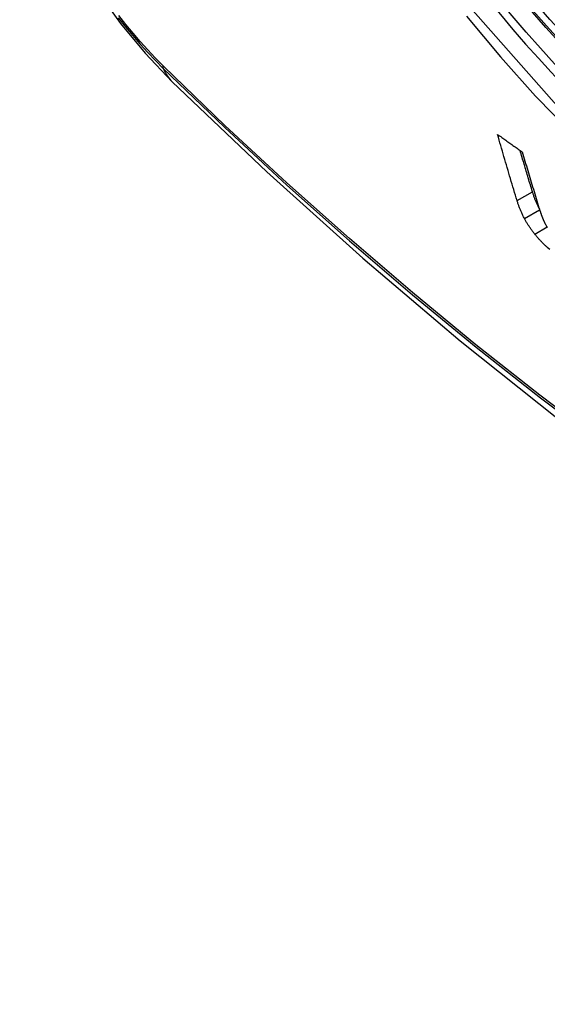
# Model space of a CAD drawing. Header units: inches. Extents: x 290.3 to 341.8, y 105.1 to 164.8.
# Tile 16 of 58: x 290.842 to 291.042, y 148.18 to 148.554. Entities that reach past the tile are written whole.
import ezdxf

# ---------------------------------------------------------------- set-up
doc = ezdxf.new("R2010")
doc.units = ezdxf.units.IN
doc.header["$MEASUREMENT"] = 0
doc.layers.add('Visible Edges(ANSI)', color=7, linetype='Continuous', lineweight=25)
doc.layers.add('Visible Tangent Edges(ANSI)', color=7, linetype='Continuous', lineweight=25)

msp = doc.modelspace()

# ---------------------------------------------------------------- linework, layer by layer
at = {"layer": 'Visible Edges(ANSI)', "flags": 128}
for points in [[(290.84192, 148.63028), (290.84615, 148.61598), (290.8513, 148.60225), (290.85728, 148.58904), (290.86409, 148.57631), (290.87171, 148.56405), (290.88016, 148.55225), (290.88949, 148.54093), (290.89976, 148.53011)], [(290.89976, 148.53011), (290.93557, 148.49598), (290.97195, 148.46325), (291.00884, 148.43197), (291.04619, 148.40219), (291.08396, 148.37397), (291.12211, 148.34735), (291.16057, 148.32239), (291.19932, 148.29914), (291.23831, 148.27764), (291.27748, 148.25794), (291.31681, 148.24009), (291.35624, 148.22414), (291.39573, 148.21014), (291.43524, 148.19814), (291.47471, 148.1882), (291.51411, 148.18037)], [(291.03042, 148.48509), (291.03011, 148.48613), (291.0298, 148.48716), (291.02949, 148.4882), (291.02917, 148.48924), (291.02886, 148.49028), (291.02855, 148.49132), (291.02824, 148.49236), (291.02793, 148.4934), (291.02762, 148.49444), (291.02731, 148.49548), (291.02701, 148.49653), (291.0267, 148.49757), (291.02639, 148.49862), (291.02609, 148.49966), (291.02578, 148.50071), (291.02547, 148.50176), (291.02517, 148.5028), (291.02487, 148.50385), (291.02456, 148.5049), (291.02426, 148.50595), (291.02396, 148.507), (291.02366, 148.50805), (291.02336, 148.5091), (291.02306, 148.51015)], [(291.02306, 148.51015), (291.02345, 148.50987), (291.02383, 148.5096), (291.02422, 148.50932), (291.02461, 148.50904), (291.025, 148.50877), (291.02538, 148.50849), (291.02577, 148.50822), (291.02616, 148.50794), (291.02655, 148.50767), (291.02694, 148.50739), (291.02733, 148.50712), (291.02771, 148.50684), (291.0281, 148.50657), (291.02849, 148.50629), (291.02888, 148.50602), (291.02927, 148.50574), (291.02966, 148.50547), (291.03005, 148.50519), (291.03044, 148.50491), (291.03083, 148.50464), (291.03122, 148.50436), (291.03161, 148.50409), (291.03199, 148.50381), (291.03238, 148.50354)], [(291.03625, 148.48845), (291.03606, 148.4891), (291.03586, 148.48975), (291.03566, 148.49039), (291.03547, 148.49104), (291.03527, 148.49169), (291.03508, 148.49234), (291.03488, 148.49299), (291.03469, 148.49365), (291.03449, 148.4943), (291.0343, 148.49495), (291.0341, 148.4956), (291.03391, 148.49625), (291.03371, 148.4969), (291.03352, 148.49756), (291.03333, 148.49821), (291.03313, 148.49886), (291.03294, 148.49952), (291.03275, 148.50017), (291.03255, 148.50083), (291.03236, 148.50148), (291.03217, 148.50213), (291.03197, 148.50279), (291.03178, 148.50344), (291.03159, 148.5041)], [(291.03238, 148.50354), (291.03264, 148.50265), (291.0329, 148.50177), (291.03317, 148.50089), (291.03343, 148.5), (291.03369, 148.49912), (291.03395, 148.49823), (291.03422, 148.49735), (291.03448, 148.49647), (291.03474, 148.49558), (291.03501, 148.4947), (291.03527, 148.49382), (291.03554, 148.49294), (291.0358, 148.49205), (291.03607, 148.49117), (291.03633, 148.49029), (291.0366, 148.48941), (291.03687, 148.48853), (291.03714, 148.48765), (291.0374, 148.48678), (291.03767, 148.4859), (291.03794, 148.48502), (291.03821, 148.48415), (291.03848, 148.48327), (291.03874, 148.48239)], [(291.03323, 148.47829), (291.03307, 148.47859), (291.03292, 148.47889), (291.03276, 148.47919), (291.03262, 148.47949), (291.03247, 148.47979), (291.03233, 148.48008), (291.0322, 148.48038), (291.03206, 148.48067), (291.03193, 148.48096), (291.03181, 148.48125), (291.03169, 148.48154), (291.03157, 148.48183), (291.03146, 148.48211), (291.03135, 148.48239), (291.03124, 148.48267), (291.03114, 148.48295), (291.03104, 148.48323), (291.03094, 148.4835), (291.03085, 148.48377), (291.03076, 148.48404), (291.03067, 148.48431), (291.03058, 148.48457), (291.0305, 148.48483), (291.03042, 148.48509)], [(291.03885, 148.48207), (291.0387, 148.48235), (291.03856, 148.48263), (291.03842, 148.48291), (291.03828, 148.48319), (291.03815, 148.48347), (291.03802, 148.48375), (291.0379, 148.48402), (291.03778, 148.4843), (291.03766, 148.48457), (291.03754, 148.48484), (291.03743, 148.48511), (291.03732, 148.48538), (291.03722, 148.48565), (291.03712, 148.48591), (291.03702, 148.48618), (291.03692, 148.48644), (291.03683, 148.4867), (291.03674, 148.48695), (291.03665, 148.48721), (291.03657, 148.48746), (291.03648, 148.48771), (291.0364, 148.48796), (291.03633, 148.48821), (291.03625, 148.48845)], [(291.03874, 148.48239), (291.03879, 148.48225), (291.03884, 148.4821), (291.03888, 148.48195), (291.03893, 148.48181), (291.03898, 148.48166), (291.03902, 148.48151), (291.03907, 148.48136), (291.03912, 148.48121), (291.03917, 148.48106), (291.03922, 148.48091), (291.03927, 148.48076), (291.03932, 148.48061), (291.03937, 148.48046), (291.03942, 148.48031), (291.03947, 148.48016), (291.03953, 148.48), (291.03958, 148.47985), (291.03963, 148.4797), (291.03969, 148.47955), (291.03974, 148.47939), (291.0398, 148.47924), (291.03985, 148.47909), (291.03991, 148.47893), (291.03997, 148.47878)], [(291.03713, 148.47238), (291.03694, 148.47262), (291.03675, 148.47286), (291.03656, 148.47311), (291.03638, 148.47335), (291.0362, 148.47359), (291.03602, 148.47384), (291.03584, 148.47409), (291.03567, 148.47433), (291.0355, 148.47458), (291.03533, 148.47483), (291.03516, 148.47508), (291.035, 148.47533), (291.03483, 148.47557), (291.03468, 148.47582), (291.03452, 148.47607), (291.03437, 148.47632), (291.03421, 148.47657), (291.03407, 148.47682), (291.03392, 148.47706), (291.03378, 148.47731), (291.03364, 148.47756), (291.0335, 148.4778), (291.03337, 148.47805), (291.03323, 148.47829)], [(291.03997, 148.47878), (291.04002, 148.47865), (291.04007, 148.47852), (291.04012, 148.47838), (291.04017, 148.47825), (291.04023, 148.47812), (291.04028, 148.47798), (291.04034, 148.47784), (291.0404, 148.47771), (291.04046, 148.47757), (291.04053, 148.47743), (291.04059, 148.47729), (291.04066, 148.47715), (291.04072, 148.47701), (291.04079, 148.47686), (291.04087, 148.47672), (291.04094, 148.47658), (291.04102, 148.47643), (291.04109, 148.47629), (291.04117, 148.47614), (291.04125, 148.476), (291.04134, 148.47585), (291.04142, 148.4757), (291.04151, 148.47555), (291.0416, 148.4754)], [(291.0416, 148.4754), (291.04168, 148.47527), (291.04176, 148.47514), (291.04185, 148.475), (291.04194, 148.47487)], [(291.04189, 148.46735), (291.04169, 148.46753), (291.04148, 148.46772), (291.04128, 148.46791), (291.04107, 148.4681), (291.04087, 148.4683), (291.04066, 148.46849), (291.04046, 148.46869), (291.04025, 148.46889), (291.04005, 148.4691), (291.03985, 148.4693), (291.03965, 148.46951), (291.03945, 148.46972), (291.03925, 148.46993), (291.03905, 148.47014), (291.03885, 148.47036), (291.03866, 148.47057), (291.03846, 148.47079), (291.03827, 148.47101), (291.03808, 148.47123), (291.03789, 148.47146), (291.03769, 148.47168), (291.03751, 148.47191), (291.03732, 148.47214), (291.03713, 148.47238)], [(291.04285, 148.46652), (291.04189, 148.46735)]]:
    msp.add_lwpolyline(points, dxfattribs=at)
at = {"layer": 'Visible Edges(ANSI)'}
msp.add_ellipse((291.1385, 148.73579), major_axis=(0.15963, -0.2772), ratio=0.578093, dxfattribs=at)
msp.add_ellipse((291.14198, 148.73779), major_axis=(0.15718, -0.27294), ratio=0.578093, start_param=2.362013, end_param=7.062765, dxfattribs=at)
at = {"layer": 'Visible Tangent Edges(ANSI)'}
for p, q in [((290.89651, 148.53596), (290.89618, 148.53629)), ((291.03042, 148.48509), (291.03625, 148.48845)), ((291.03323, 148.47829), (291.03899, 148.48161)), ((291.03713, 148.47238), (291.04181, 148.47507))]:
    msp.add_line(p, q, dxfattribs=at)
at = {"layer": 'Visible Tangent Edges(ANSI)', "flags": 128}
for points in [[(291.38694, 148.59185), (291.38413, 148.55047), (291.37582, 148.51323), (291.36214, 148.48092), (291.34347, 148.45429), (291.32027, 148.43401), (291.29307, 148.42057), (291.26238, 148.41414), (291.2288, 148.41488), (291.19319, 148.42277), (291.15631, 148.43763), (291.11897, 148.45917), (291.08213, 148.48681), (291.04645, 148.52007), (291.01282, 148.55813)], [(290.8793, 148.55443), (290.882, 148.55099), (290.88477, 148.54764), (290.88759, 148.54437), (290.89045, 148.5412), (290.89337, 148.53813), (290.89633, 148.53516)], [(290.89618, 148.53629), (290.89328, 148.53922), (290.89043, 148.54225), (290.88763, 148.54537), (290.88487, 148.54857), (290.88217, 148.55187), (290.87953, 148.55524)], [(291.01126, 148.55499), (291.02417, 148.53953), (291.03748, 148.52472), (291.05114, 148.5106), (291.06509, 148.49724), (291.07927, 148.48471), (291.09363, 148.47303), (291.10813, 148.46223), (291.12273, 148.45236), (291.13739, 148.44342), (291.15208, 148.43546), (291.16671, 148.42852), (291.18121, 148.42263), (291.19555, 148.4178), (291.20968, 148.41404), (291.22356, 148.41136), (291.23716, 148.40977), (291.25041, 148.40928), (291.26328, 148.4099), (291.27568, 148.41161), (291.2876, 148.41439), (291.299, 148.41825)], [(290.89633, 148.53516), (290.91961, 148.51278), (290.94314, 148.49099), (290.9669, 148.46983), (290.99086, 148.44932), (291.01499, 148.42948), (291.03927, 148.41035), (291.06366, 148.39194), (291.08814, 148.37428), (291.11268, 148.35738), (291.13724, 148.34126), (291.1618, 148.32595), (291.18636, 148.31143), (291.21091, 148.29771), (291.23545, 148.28478), (291.25996, 148.27267), (291.28442, 148.26137), (291.3088, 148.25091), (291.33306, 148.24129), (291.3572, 148.23253), (291.38122, 148.22461), (291.40508, 148.21755), (291.42877, 148.21136)], [(291.42741, 148.21303), (291.40382, 148.21914), (291.38006, 148.22612), (291.35614, 148.23396), (291.33208, 148.24265), (291.30791, 148.2522), (291.28361, 148.2626), (291.25923, 148.27384), (291.23479, 148.2859), (291.21031, 148.29878), (291.18583, 148.31247), (291.16133, 148.32695), (291.13683, 148.34224), (291.11232, 148.35833), (291.08784, 148.37521), (291.06341, 148.39286), (291.03907, 148.41126), (291.01485, 148.43038), (290.99078, 148.4502), (290.96688, 148.4707), (290.94319, 148.49184), (290.91973, 148.5136), (290.89651, 148.53596)]]:
    msp.add_lwpolyline(points, dxfattribs=at)
at = {"layer": 'Visible Tangent Edges(ANSI)'}
for centre, major_axis, ratio, start_param, end_param in [((291.14099, 148.73722), (-0.17285, 0.30015), 0.578093, 5.049711, 10.658253), ((291.14094, 148.73719), (0.1503, -0.261), 0.578093, 4.099688, 6.899754), ((290.9035, 148.54177), (-0.00688, -0.00704), 0.360494, 5.876137, 6.139844), ((290.98243, 148.61446), (-0.08267, -0.08436), 0.355706, 6.140128, 6.283185)]:
    msp.add_ellipse(centre, major_axis=major_axis, ratio=ratio, start_param=start_param, end_param=end_param, dxfattribs=at)
for centre, major_axis in [((291.14158, 148.73756), (-0.17078, 0.29656)), ((291.13861, 148.73585), (0.16238, -0.28198)), ((291.1385, 148.73579), (-0.16178, 0.28094))]:
    msp.add_ellipse(centre, major_axis=major_axis, ratio=0.578093, dxfattribs=at)

doc.saveas('drawing.dxf')
